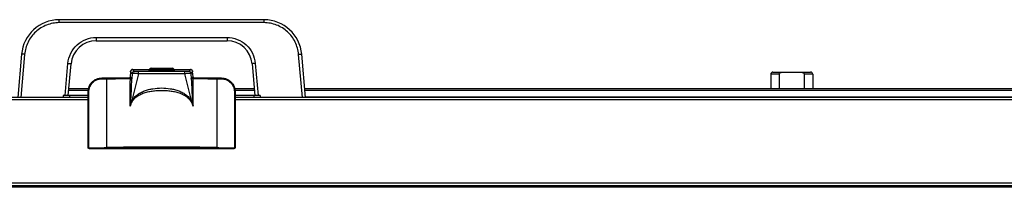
# Model space of a CAD drawing. Header units: millimetres. Extents: x -7199 to 1146, y -2825 to 3623.
# Tile 4 of 35: x -4488 to -4019, y -1396 to -1316. Entities that reach past the tile are written whole.
import ezdxf

# ---------------------------------------------------------------- set-up
doc = ezdxf.new("R2010")
doc.units = ezdxf.units.MM
doc.header["$LTSCALE"] = 65.395
doc.layers.get('0').update_dxf_attribs({"linetype": 'CONTINUOUS'})
doc.layers.add('00_COMPONENTS', color=7, linetype='CONTINUOUS')
doc.layers.add('02___PRT_ALL_AXES', color=7, linetype='CONTINUOUS')

msp = doc.modelspace()

# ---------------------------------------------------------------- linework, layer by layer
at = {"linetype": 'Continuous'}
for p, q in [((-4469.01, -1317.51), (-4469.01, -1316.12)), ((-4371.48, -1316.12), (-4469.01, -1316.12)), ((-4371.48, -1317.51), (-4371.48, -1316.12)), ((-4371.48, -1317.51), (-4469.01, -1317.51)), ((-4451.39, -1324.51), (-4451.39, -1326.12)), ((-4451.39, -1324.51), (-4389.1, -1324.51)), ((-4451.39, -1326.12), (-4389.1, -1326.12)), ((-4389.1, -1324.51), (-4389.1, -1326.12)), ((-4486.95, -1332.55), (-4488.74, -1353.12)), ((-4485.45, -1332.57), (-4487.25, -1353.12)), ((-4353.24, -1353.12), (-4355.04, -1332.57)), ((-4351.74, -1353.12), (-4353.54, -1332.55)), ((-4466.17, -1352.12), (-4464.84, -1336.84)), ((-4464.66, -1352.12), (-4463.34, -1337.07)), ((-4435.02, -1340.68), (-4435.25, -1343.28)), ((-4435.02, -1340.68), (-4435.25, -1343.28)), ((-4435.02, -1340.68), (-4435.02, -1340.68)), ((-4434.19, -1341.59), (-4435.02, -1340.68)), ((-4434.02, -1339.77), (-4434.02, -1339.77)), ((-4433.2, -1340.67), (-4434.02, -1339.77)), ((-4434.02, -1339.77), (-4426.01, -1339.77)), ((-4434.02, -1339.77), (-4426.01, -1339.77)), ((-4425.98, -1339.66), (-4425.99, -1339.72)), ((-4425.24, -1339.07), (-4415.24, -1339.07)), ((-4423.84, -1339.82), (-4416.65, -1339.82)), ((-4414.48, -1339.77), (-4406.47, -1339.77)), ((-4414.47, -1339.77), (-4406.47, -1339.77)), ((-4406.47, -1339.77), (-4407.29, -1340.67)), ((-4406.47, -1339.77), (-4406.47, -1339.77)), ((-4405.47, -1340.68), (-4406.3, -1341.59)), ((-4405.47, -1340.68), (-4405.47, -1340.68)), ((-4405.24, -1343.28), (-4405.47, -1340.68)), ((-4405.24, -1343.28), (-4405.47, -1340.68)), ((-4377.15, -1337.07), (-4375.83, -1352.12)), ((-4375.65, -1336.84), (-4374.32, -1352.12)), ((-4434.48, -1343.82), (-4448.75, -1343.82)), ((-4448.75, -1343.82), (-4448.68, -1343.88)), ((-4448.68, -1343.88), (-4446.51, -1343.88)), ((-4446.52, -1344.15), (-4446.52, -1376.86)), ((-4435.42, -1343.78), (-4435.42, -1343.82)), ((-4435.42, -1343.78), (-4434.53, -1343.78)), ((-4435.25, -1343.28), (-4434.48, -1343.82)), ((-4435.25, -1343.28), (-4435.25, -1343.28)), ((-4431.32, -1341.77), (-4434.65, -1355.15)), ((-4434.4, -1343.9), (-4434.48, -1343.82)), ((-4434.19, -1341.59), (-4434.39, -1344.12)), ((-4431.32, -1341.77), (-4431.32, -1340.77)), ((-4409.17, -1340.77), (-4431.32, -1340.77)), ((-4409.17, -1341.77), (-4431.32, -1341.77)), ((-4409.17, -1341.77), (-4409.17, -1340.77)), ((-4405.84, -1355.15), (-4409.17, -1341.77)), ((-4406.3, -1341.59), (-4406.1, -1344.12)), ((-4406.01, -1343.82), (-4406.09, -1343.9)), ((-4405.24, -1343.28), (-4406.01, -1343.82)), ((-4391.74, -1343.82), (-4406.01, -1343.82)), ((-4405.96, -1343.78), (-4405.07, -1343.78)), ((-4405.24, -1343.28), (-4405.24, -1343.28)), ((-4405.07, -1343.78), (-4405.07, -1343.82)), ((-4393.98, -1343.88), (-4391.81, -1343.88)), ((-4393.97, -1344.15), (-4393.97, -1376.86)), ((-4391.81, -1343.88), (-4391.74, -1343.82)), ((-4126.24, -1342.02), (-4130.24, -1342.02)), ((-4129.24, -1341.02), (-4111.25, -1341.02)), ((-4126.24, -1342.02), (-4126.24, -1349.01)), ((-4110.24, -1342.02), (-4114.24, -1342.02)), ((-4114.24, -1342.02), (-4114.24, -1349.01)), ((-4455.24, -1354.12), (-5359.34, -1354.12)), ((-4467.16, -1352.12), (-4467.16, -1353.12)), ((-4455.24, -1352.12), (-4467.16, -1352.12)), ((-4455.24, -1353.12), (-4466.27, -1353.12)), ((-4464.16, -1352.12), (-4464.16, -1353.12)), ((-4455.24, -1376.82), (-4455.24, -1350.32)), ((-4455.24, -1350.32), (-4455.18, -1350.39)), ((-4455.16, -1376.72), (-4455.18, -1350.39)), ((-4455.17, -1359.01), (-4455.18, -1352.36)), ((-4385.31, -1350.39), (-4385.33, -1376.72)), ((-4385.31, -1350.39), (-4385.32, -1359.27)), ((-4385.31, -1350.39), (-4385.24, -1350.32)), ((-4385.24, -1350.32), (-4385.24, -1376.82)), ((-4373.33, -1352.12), (-4385.24, -1352.12)), ((-4374.22, -1353.12), (-4385.24, -1353.12)), ((-3481.14, -1354.12), (-4385.24, -1354.12)), ((-4376.33, -1352.12), (-4376.33, -1353.12)), ((-4373.33, -1352.12), (-4373.33, -1353.12)), ((-4455.17, -1367.45), (-4455.17, -1359.01)), ((-4385.32, -1359.27), (-4385.32, -1368.13)), ((-4455.16, -1376.72), (-4455.17, -1367.45)), ((-4385.32, -1368.13), (-4385.33, -1376.72)), ((-4454.76, -1377.32), (-4385.73, -1377.32)), ((-3481.14, -1393.72), (-5359.34, -1393.72))]:
    msp.add_line(p, q, dxfattribs=at)
for points in [[(-4425.99, -1339.72), (-4426.02, -1339.78), (-4426.05, -1339.83), (-4426.09, -1339.88), (-4426.12, -1339.92), (-4426.15, -1339.94), (-4426.18, -1339.96), (-4426.21, -1339.98), (-4426.22, -1339.98), (-4426.23, -1339.99), (-4426.23, -1339.99)], [(-4414.47, -1339.78), (-4414.49, -1339.72), (-4414.51, -1339.67)], [(-4414.26, -1339.99), (-4414.26, -1339.99), (-4414.25, -1339.99), (-4414.26, -1339.99), (-4414.26, -1339.98), (-4414.28, -1339.98), (-4414.3, -1339.97), (-4414.33, -1339.95), (-4414.36, -1339.92), (-4414.4, -1339.89), (-4414.43, -1339.84), (-4414.47, -1339.78)]]:
    msp.add_lwpolyline(points, dxfattribs=at)
for centre, radius, start, end in [((-4469.01, -1334.12), 18, 90, 175), ((-4371.48, -1334.12), 18, 5, 90), ((-4451.39, -1338.12), 12, 90, 175), ((-4389.1, -1338.12), 12, 5, 90), ((-4425.73, -1342.72), 2.79, 99.6735, 100.4418), ((-4425.24, -1339.82), 0.75, 90, 168.1916), ((-4415.24, -1339.82), 0.75, 11.8084, 90), ((-4414.75, -1342.63), 2.7, 79.0745, 80.3564), ((-4435.42, -1345.78), 2, 90, 100.3483), ((-4432.75, -1344.14), 1.64, 179.5315, 182.5632), ((-4407.74, -1344.14), 1.64, 357.437, 0.4681), ((-4405.07, -1345.78), 2, 79.6517, 90), ((-4129.24, -1342.02), 1, 90, 180), ((-4111.24, -1342.02), 1, 0, 90), ((-4457.35, -1353.15), 22.49, 349.6746, 355.0413), ((-4435.32, -1349.93), 5.17, 271.9766, 274.0957), ((-4383.13, -1353.15), 22.5, 184.9594, 190.3248), ((-4405.17, -1349.93), 5.17, 265.9043, 268.0235), ((-4428.93, -1399.64), 34.83, 138.8545, 139.0616), ((-4428.24, -1400.37), 35.13, 138.7708, 138.9999), ((-4480.78, 59.65), 1436.92, 271.03877, 271.36652), ((-4470.14, -269.38), 1107.94, 270.80052, 271.22745), ((-4369.76, -236.39), 1140.93, 268.77872, 269.1933), ((-4361.81, -40.76), 1336.49, 268.62116, 268.97355), ((-4412.25, -1400.37), 35.13, 41.0001, 41.2292), ((-4411.56, -1399.64), 34.83, 40.9384, 41.1455)]:
    msp.add_arc(centre, radius, start, end, dxfattribs=at)
for points, knots in [([(-4469.01, -1317.51), (-4471.04, -1317.51), (-4475.14, -1318.28), (-4480.42, -1321.57), (-4484.16, -1326.54), (-4485.27, -1330.56), (-4485.45, -1332.57)], [0, 0, 0, 0, 0.250247, 0.500356, 0.750254, 1, 1, 1, 1]), ([(-4355.04, -1332.57), (-4355.22, -1330.56), (-4356.33, -1326.55), (-4360.07, -1321.57), (-4365.35, -1318.28), (-4369.45, -1317.51), (-4371.48, -1317.51)], [0, 0, 0, 0, 0.249724, 0.499618, 0.749728, 1, 1, 1, 1]), ([(-4464.84, -1336.84), (-4464.69, -1335.18), (-4463.78, -1331.9), (-4460.72, -1327.83), (-4456.4, -1325.14), (-4453.05, -1324.51), (-4451.39, -1324.51)], [0, 0, 0, 0, 0.24972, 0.499602, 0.749704, 1, 1, 1, 1]), ([(-4389.1, -1324.51), (-4387.44, -1324.51), (-4384.09, -1325.14), (-4379.77, -1327.83), (-4376.71, -1331.9), (-4375.8, -1335.18), (-4375.65, -1336.84)], [0, 0, 0, 0, 0.250247, 0.500342, 0.750231, 1, 1, 1, 1]), ([(-4485.45, -1332.57), (-4485.64, -1332.56), (-4485.92, -1332.54), (-4486.27, -1332.52), (-4486.49, -1332.51), (-4486.67, -1332.51), (-4486.82, -1332.52), (-4486.89, -1332.52), (-4486.94, -1332.54), (-4486.95, -1332.55)], [0, 0, 0, 0, 0.380393, 0.552089, 0.702622, 0.826415, 0.918791, 0.976653, 1, 1, 1, 1]), ([(-4355.04, -1332.57), (-4354.85, -1332.56), (-4354.57, -1332.54), (-4354.22, -1332.52), (-4354, -1332.51), (-4353.82, -1332.51), (-4353.67, -1332.52), (-4353.6, -1332.52), (-4353.55, -1332.54), (-4353.54, -1332.55)], [0, 0, 0, 0, 0.380393, 0.552089, 0.702622, 0.826415, 0.918791, 0.976653, 1, 1, 1, 1]), ([(-4464.84, -1336.84), (-4464.64, -1336.85), (-4464.37, -1336.88), (-4464.01, -1336.92), (-4463.79, -1336.96), (-4463.61, -1336.99), (-4463.46, -1337.02), (-4463.39, -1337.04), (-4463.34, -1337.06), (-4463.34, -1337.07)], [0, 0, 0, 0, 0.379516, 0.551228, 0.701945, 0.825995, 0.918612, 0.976634, 1, 1, 1, 1]), ([(-4434.02, -1339.77), (-4434.15, -1339.77), (-4434.39, -1339.81), (-4434.71, -1340.01), (-4434.94, -1340.31), (-4435.01, -1340.56), (-4435.02, -1340.68)], [0, 0, 0, 0, 0.250029, 0.50003, 0.750018, 1, 1, 1, 1]), ([(-4435.02, -1340.68), (-4435.01, -1340.56), (-4434.94, -1340.32), (-4434.71, -1340.01), (-4434.39, -1339.82), (-4434.15, -1339.77), (-4434.02, -1339.77)], [0, 0, 0, 0, 0.249922, 0.499995, 0.750067, 1, 1, 1, 1]), ([(-4434.19, -1341.59), (-4434.18, -1341.46), (-4434.11, -1341.22), (-4433.89, -1340.92), (-4433.57, -1340.72), (-4433.32, -1340.67), (-4433.2, -1340.67)], [0, 0, 0, 0, 0.249939, 0.499998, 0.750059, 1, 1, 1, 1]), ([(-4431.32, -1340.77), (-4431.44, -1340.77), (-4431.67, -1340.77), (-4432.01, -1340.76), (-4432.32, -1340.75), (-4432.6, -1340.74), (-4432.84, -1340.73), (-4432.99, -1340.72), (-4433.09, -1340.7), (-4433.14, -1340.69), (-4433.18, -1340.69), (-4433.19, -1340.68), (-4433.2, -1340.67)], [0, 0, 0, 0, 0.188534, 0.370727, 0.540037, 0.689973, 0.814697, 0.909554, 0.944768, 0.97154, 0.989833, 1, 1, 1, 1]), ([(-4426.47, -1340.06), (-4426.47, -1340.05), (-4426.44, -1340.03), (-4426.4, -1340.01), (-4426.33, -1339.99), (-4426.27, -1339.98), (-4426.24, -1339.98)], [0, 0, 0, 0, 0.110369, 0.307082, 0.602863, 1, 1, 1, 1]), ([(-4424.15, -1340.32), (-4424.32, -1340.31), (-4424.65, -1340.29), (-4425.11, -1340.27), (-4425.51, -1340.24), (-4425.85, -1340.21), (-4426.08, -1340.18), (-4426.23, -1340.15), (-4426.32, -1340.14), (-4426.39, -1340.12), (-4426.43, -1340.1), (-4426.47, -1340.08), (-4426.47, -1340.06)], [0, 0, 0, 0, 0.221616, 0.419543, 0.591268, 0.734605, 0.847767, 0.89261, 0.929478, 0.95834, 0.979294, 1, 1, 1, 1]), ([(-4423.84, -1339.82), (-4424, -1339.81), (-4424.3, -1339.8), (-4424.72, -1339.79), (-4425.09, -1339.77), (-4425.4, -1339.75), (-4425.65, -1339.73), (-4425.82, -1339.71), (-4425.92, -1339.69), (-4425.97, -1339.68), (-4425.98, -1339.67), (-4425.98, -1339.66)], [0, 0, 0, 0, 0.222214, 0.420687, 0.592906, 0.736672, 0.850166, 0.931995, 0.981348, 0.994008, 1, 1, 1, 1]), ([(-4423.84, -1339.82), (-4423.84, -1339.88), (-4423.86, -1340), (-4423.92, -1340.16), (-4424.02, -1340.28), (-4424.11, -1340.31), (-4424.15, -1340.32)], [0, 0, 0, 0, 0.296934, 0.570386, 0.803773, 1, 1, 1, 1]), ([(-4416.34, -1340.32), (-4416.95, -1340.34), (-4418.25, -1340.38), (-4420.24, -1340.39), (-4422.24, -1340.38), (-4423.54, -1340.34), (-4424.15, -1340.32)], [0, 0, 0, 0, 0.235081, 0.499998, 0.764915, 1, 1, 1, 1]), ([(-4416.65, -1339.82), (-4417.22, -1339.84), (-4418.41, -1339.88), (-4420.24, -1339.89), (-4422.08, -1339.88), (-4423.27, -1339.84), (-4423.84, -1339.82)], [0, 0, 0, 0, 0.235084, 0.499998, 0.764913, 1, 1, 1, 1]), ([(-4414.51, -1339.66), (-4414.51, -1339.67), (-4414.52, -1339.68), (-4414.57, -1339.69), (-4414.67, -1339.71), (-4414.84, -1339.73), (-4415.09, -1339.75), (-4415.4, -1339.77), (-4415.77, -1339.79), (-4416.19, -1339.8), (-4416.49, -1339.81), (-4416.65, -1339.82)], [0, 0, 0, 0, 0.005991, 0.018648, 0.067994, 0.149819, 0.263308, 0.40707, 0.579286, 0.777764, 1, 1, 1, 1]), ([(-4416.65, -1339.82), (-4416.65, -1339.88), (-4416.63, -1340), (-4416.57, -1340.16), (-4416.47, -1340.28), (-4416.38, -1340.31), (-4416.34, -1340.32)], [0, 0, 0, 0, 0.296934, 0.570386, 0.803773, 1, 1, 1, 1]), ([(-4414.02, -1340.06), (-4414.02, -1340.08), (-4414.06, -1340.1), (-4414.1, -1340.12), (-4414.17, -1340.14), (-4414.26, -1340.15), (-4414.41, -1340.18), (-4414.64, -1340.21), (-4414.98, -1340.24), (-4415.38, -1340.27), (-4415.84, -1340.29), (-4416.17, -1340.31), (-4416.34, -1340.32)], [0, 0, 0, 0, 0.020702, 0.041652, 0.070511, 0.107376, 0.152217, 0.265374, 0.408707, 0.58043, 0.778362, 1, 1, 1, 1]), ([(-4414.23, -1339.98), (-4414.2, -1339.99), (-4414.15, -1340), (-4414.09, -1340.02), (-4414.04, -1340.03), (-4414.02, -1340.05), (-4414.02, -1340.06)], [0, 0, 0, 0, 0.39484, 0.689636, 0.886926, 1, 1, 1, 1]), ([(-4407.29, -1340.67), (-4407.3, -1340.68), (-4407.31, -1340.69), (-4407.35, -1340.69), (-4407.4, -1340.7), (-4407.5, -1340.72), (-4407.65, -1340.73), (-4407.89, -1340.74), (-4408.16, -1340.75), (-4408.48, -1340.76), (-4408.82, -1340.77), (-4409.05, -1340.77), (-4409.17, -1340.77)], [0, 0, 0, 0, 0.010165, 0.028455, 0.055219, 0.090427, 0.185271, 0.309986, 0.459915, 0.629229, 0.811448, 1, 1, 1, 1]), ([(-4406.3, -1341.59), (-4406.31, -1341.46), (-4406.38, -1341.22), (-4406.6, -1340.92), (-4406.92, -1340.72), (-4407.17, -1340.67), (-4407.29, -1340.67)], [0, 0, 0, 0, 0.249939, 0.499998, 0.750059, 1, 1, 1, 1]), ([(-4406.47, -1339.77), (-4406.34, -1339.77), (-4406.09, -1339.81), (-4405.77, -1340.01), (-4405.55, -1340.31), (-4405.48, -1340.56), (-4405.47, -1340.68)], [0, 0, 0, 0, 0.250029, 0.50003, 0.750018, 1, 1, 1, 1]), ([(-4405.47, -1340.68), (-4405.48, -1340.56), (-4405.55, -1340.32), (-4405.78, -1340.01), (-4406.1, -1339.82), (-4406.34, -1339.77), (-4406.47, -1339.77)], [0, 0, 0, 0, 0.249926, 0.499997, 0.750068, 1, 1, 1, 1]), ([(-4375.65, -1336.84), (-4375.85, -1336.85), (-4376.12, -1336.88), (-4376.48, -1336.92), (-4376.7, -1336.96), (-4376.88, -1336.99), (-4377.03, -1337.02), (-4377.1, -1337.04), (-4377.15, -1337.06), (-4377.15, -1337.07)], [0, 0, 0, 0, 0.379516, 0.551228, 0.701945, 0.825995, 0.918612, 0.976634, 1, 1, 1, 1]), ([(-4455.24, -1350.32), (-4455.24, -1349.9), (-4455.16, -1349.05), (-4454.79, -1347.82), (-4454.19, -1346.69), (-4453.37, -1345.7), (-4452.38, -1344.88), (-4451.25, -1344.27), (-4450.03, -1343.9), (-4449.17, -1343.82), (-4448.75, -1343.82)], [0, 0, 0, 0, 0.124863, 0.249825, 0.374843, 0.499878, 0.62491, 0.749937, 0.874964, 1, 1, 1, 1]), ([(-4455.18, -1350.39), (-4455.18, -1349.97), (-4455.09, -1349.11), (-4454.72, -1347.89), (-4454.12, -1346.76), (-4453.31, -1345.76), (-4452.32, -1344.95), (-4451.19, -1344.34), (-4449.96, -1343.97), (-4449.11, -1343.88), (-4448.68, -1343.88)], [0, 0, 0, 0, 0.124906, 0.249872, 0.374886, 0.499911, 0.62493, 0.749943, 0.874961, 1, 1, 1, 1]), ([(-4454.89, -1350.41), (-4454.89, -1350), (-4454.81, -1349.18), (-4454.45, -1348.01), (-4453.88, -1346.93), (-4453.1, -1345.97), (-4452.16, -1345.19), (-4451.08, -1344.6), (-4449.91, -1344.24), (-4449.09, -1344.16), (-4448.68, -1344.16)], [0, 0, 0, 0, 0.124907, 0.249874, 0.374889, 0.499914, 0.624933, 0.749945, 0.874962, 1, 1, 1, 1]), ([(-4448.68, -1343.88), (-4448.68, -1343.89), (-4448.68, -1343.92), (-4448.69, -1344.01), (-4448.68, -1344.09), (-4448.68, -1344.16)], [0, 0, 0, 0, 0.089549, 0.306603, 1, 1, 1, 1]), ([(-4446.51, -1343.88), (-4446.52, -1343.89), (-4446.51, -1343.92), (-4446.52, -1343.97), (-4446.52, -1344.05), (-4446.52, -1344.11), (-4446.52, -1344.15)], [0, 0, 0, 0, 0.089193, 0.305123, 0.621549, 1, 1, 1, 1]), ([(-4435.14, -1355.1), (-4435.15, -1354.63), (-4435.15, -1353.69), (-4435.16, -1352.28), (-4435.17, -1350.89), (-4435.18, -1349.04), (-4435.18, -1346.77), (-4435.15, -1344.97), (-4435.11, -1344.07)], [0, 0, 0, 0, 0.128224, 0.255817, 0.382623, 0.508508, 0.756976, 1, 1, 1, 1]), ([(-4435.11, -1343.89), (-4435.04, -1343.89), (-4434.81, -1343.89), (-4434.57, -1343.89), (-4434.4, -1343.9)], [0, 0, 0, 0, 0.27866, 1, 1, 1, 1]), ([(-4435.11, -1343.89), (-4435.11, -1343.89), (-4435.11, -1343.91), (-4435.11, -1343.95), (-4435.11, -1344.01), (-4435.11, -1344.05), (-4435.11, -1344.07)], [0, 0, 0, 0, 0.087526, 0.295655, 0.608487, 1, 1, 1, 1]), ([(-4435.11, -1344.07), (-4435.02, -1344.07), (-4434.85, -1344.08), (-4434.63, -1344.1), (-4434.49, -1344.14), (-4434.42, -1344.18), (-4434.4, -1344.2), (-4434.39, -1344.21)], [0, 0, 0, 0, 0.375308, 0.681446, 0.887228, 0.953465, 1, 1, 1, 1]), ([(-4434.95, -1355.09), (-4434.91, -1354.63), (-4434.83, -1353.71), (-4434.73, -1351.88), (-4434.59, -1348.71), (-4434.5, -1346), (-4434.39, -1344.21)], [0, 0, 0, 0, 0.127282, 0.254181, 0.506285, 1, 1, 1, 1]), ([(-4434.4, -1343.9), (-4434.4, -1343.91), (-4434.4, -1343.91), (-4434.4, -1343.93), (-4434.4, -1343.95), (-4434.39, -1343.99), (-4434.39, -1344.05), (-4434.39, -1344.1), (-4434.39, -1344.12)], [0, 0, 0, 0, 0.040642, 0.113202, 0.213477, 0.336993, 0.638925, 1, 1, 1, 1]), ([(-4431.32, -1341.77), (-4431.5, -1341.75), (-4431.86, -1341.72), (-4432.37, -1341.68), (-4432.85, -1341.65), (-4433.28, -1341.62), (-4433.59, -1341.6), (-4433.8, -1341.59), (-4433.92, -1341.58), (-4434.03, -1341.58), (-4434.1, -1341.58), (-4434.16, -1341.58), (-4434.18, -1341.58), (-4434.19, -1341.59)], [0, 0, 0, 0, 0.188713, 0.370833, 0.539845, 0.689503, 0.81425, 0.865811, 0.90953, 0.945033, 0.972046, 0.99038, 1, 1, 1, 1]), ([(-4406.3, -1341.59), (-4406.31, -1341.58), (-4406.33, -1341.58), (-4406.39, -1341.58), (-4406.46, -1341.58), (-4406.57, -1341.58), (-4406.69, -1341.59), (-4406.9, -1341.6), (-4407.21, -1341.62), (-4407.64, -1341.65), (-4408.12, -1341.68), (-4408.63, -1341.72), (-4408.99, -1341.75), (-4409.17, -1341.77)], [0, 0, 0, 0, 0.009618, 0.027949, 0.054954, 0.09045, 0.134161, 0.185717, 0.310456, 0.460108, 0.629123, 0.811267, 1, 1, 1, 1]), ([(-4406.1, -1344.12), (-4406.1, -1344.1), (-4406.1, -1344.05), (-4406.1, -1343.99), (-4406.09, -1343.95), (-4406.09, -1343.93), (-4406.09, -1343.91), (-4406.09, -1343.91), (-4406.09, -1343.9)], [0, 0, 0, 0, 0.361082, 0.663004, 0.786523, 0.886801, 0.959362, 1, 1, 1, 1]), ([(-4406.1, -1344.21), (-4406.09, -1344.2), (-4406.07, -1344.18), (-4406, -1344.14), (-4405.86, -1344.1), (-4405.64, -1344.08), (-4405.47, -1344.07), (-4405.38, -1344.07)], [0, 0, 0, 0, 0.046534, 0.112764, 0.318507, 0.624607, 1, 1, 1, 1]), ([(-4406.1, -1344.21), (-4405.99, -1346), (-4405.9, -1348.71), (-4405.76, -1351.88), (-4405.65, -1353.71), (-4405.58, -1354.63), (-4405.54, -1355.09)], [0, 0, 0, 0, 0.493715, 0.745819, 0.872717, 1, 1, 1, 1]), ([(-4406.09, -1343.9), (-4406.04, -1343.9), (-4405.8, -1343.89), (-4405.57, -1343.89), (-4405.38, -1343.89)], [0, 0, 0, 0, 0.211726, 1, 1, 1, 1]), ([(-4405.38, -1343.89), (-4405.38, -1343.89), (-4405.38, -1343.91), (-4405.38, -1343.95), (-4405.38, -1344.01), (-4405.38, -1344.05), (-4405.38, -1344.07)], [0, 0, 0, 0, 0.087526, 0.295655, 0.608487, 1, 1, 1, 1]), ([(-4405.38, -1344.07), (-4405.34, -1344.97), (-4405.31, -1346.77), (-4405.31, -1349.04), (-4405.32, -1350.89), (-4405.33, -1352.28), (-4405.34, -1353.69), (-4405.34, -1354.63), (-4405.35, -1355.1)], [0, 0, 0, 0, 0.243024, 0.491492, 0.617377, 0.744183, 0.871776, 1, 1, 1, 1]), ([(-4393.98, -1343.88), (-4393.97, -1343.89), (-4393.98, -1343.92), (-4393.97, -1343.97), (-4393.97, -1344.05), (-4393.97, -1344.11), (-4393.97, -1344.15)], [0, 0, 0, 0, 0.089193, 0.305123, 0.621549, 1, 1, 1, 1]), ([(-4391.81, -1343.88), (-4391.81, -1343.89), (-4391.81, -1343.92), (-4391.8, -1344.01), (-4391.81, -1344.09), (-4391.81, -1344.16)], [0, 0, 0, 0, 0.089549, 0.306603, 1, 1, 1, 1]), ([(-4391.81, -1343.88), (-4391.38, -1343.88), (-4390.53, -1343.97), (-4389.3, -1344.34), (-4388.17, -1344.95), (-4387.18, -1345.76), (-4386.37, -1346.76), (-4385.77, -1347.89), (-4385.4, -1349.11), (-4385.31, -1349.97), (-4385.31, -1350.39)], [0, 0, 0, 0, 0.12503, 0.250039, 0.375052, 0.500071, 0.625096, 0.75011, 0.875084, 1, 1, 1, 1]), ([(-4391.81, -1344.16), (-4391.4, -1344.16), (-4390.58, -1344.24), (-4389.41, -1344.6), (-4388.33, -1345.19), (-4387.39, -1345.97), (-4386.61, -1346.93), (-4386.04, -1348.01), (-4385.68, -1349.18), (-4385.6, -1350), (-4385.6, -1350.41)], [0, 0, 0, 0, 0.125029, 0.250038, 0.37505, 0.500068, 0.625093, 0.750108, 0.875083, 1, 1, 1, 1]), ([(-4391.74, -1343.82), (-4391.32, -1343.82), (-4390.46, -1343.9), (-4389.24, -1344.27), (-4388.11, -1344.88), (-4387.12, -1345.7), (-4386.3, -1346.69), (-4385.7, -1347.82), (-4385.33, -1349.05), (-4385.24, -1349.9), (-4385.24, -1350.32)], [0, 0, 0, 0, 0.125036, 0.250063, 0.37509, 0.500122, 0.625157, 0.750175, 0.875137, 1, 1, 1, 1]), ([(-4126.24, -1342.02), (-4126.24, -1341.92), (-4126.19, -1341.72), (-4126.01, -1341.49), (-4125.78, -1341.32), (-4125.42, -1341.15), (-4124.95, -1341.04), (-4124.56, -1341.02), (-4124.37, -1341.02)], [0, 0, 0, 0, 0.124676, 0.249726, 0.374856, 0.499985, 0.749872, 1, 1, 1, 1]), ([(-4116.12, -1341.02), (-4115.93, -1341.02), (-4115.54, -1341.04), (-4115.06, -1341.15), (-4114.71, -1341.32), (-4114.48, -1341.49), (-4114.29, -1341.72), (-4114.24, -1341.92), (-4114.24, -1342.02)], [0, 0, 0, 0, 0.250193, 0.500133, 0.625274, 0.750396, 0.875386, 1, 1, 1, 1]), ([(-4435.23, -1357.18), (-4435.02, -1356.46), (-4434.58, -1355.41), (-4433.72, -1354.17), (-4432.71, -1353.06), (-4431.19, -1351.93), (-4429.13, -1350.99), (-4426.96, -1350.36), (-4424.74, -1349.97), (-4422.5, -1349.75), (-4420.24, -1349.68), (-4417.99, -1349.75), (-4415.75, -1349.97), (-4413.53, -1350.36), (-4411.36, -1350.99), (-4409.3, -1351.93), (-4407.78, -1353.06), (-4406.77, -1354.17), (-4405.91, -1355.41), (-4405.47, -1356.46), (-4405.26, -1357.18)], [0, 0, 0, 0, 0.062403, 0.093664, 0.124925, 0.187348, 0.24983, 0.312349, 0.374889, 0.437442, 0.5, 0.562558, 0.625111, 0.687651, 0.75017, 0.812652, 0.875075, 0.906336, 0.937597, 1, 1, 1, 1]), ([(-4434.65, -1355.15), (-4434.35, -1354.53), (-4433.59, -1353.35), (-4432.09, -1351.9), (-4430.33, -1350.76), (-4428.43, -1349.9), (-4426.44, -1349.27), (-4423.72, -1348.7), (-4420.24, -1348.44), (-4416.77, -1348.7), (-4414.05, -1349.27), (-4412.06, -1349.9), (-4410.16, -1350.76), (-4408.4, -1351.9), (-4406.9, -1353.35), (-4406.14, -1354.53), (-4405.84, -1355.15)], [0, 0, 0, 0, 0.062426, 0.124882, 0.187378, 0.249903, 0.312444, 0.374994, 0.5, 0.625006, 0.687556, 0.750097, 0.812622, 0.875118, 0.937574, 1, 1, 1, 1]), ([(-4455.18, -1350.39), (-4455.18, -1350.39), (-4455.17, -1350.39), (-4455.15, -1350.4), (-4455.12, -1350.4), (-4455.07, -1350.4), (-4454.99, -1350.4), (-4454.92, -1350.41), (-4454.89, -1350.41)], [0, 0, 0, 0, 0.029373, 0.092262, 0.187321, 0.311186, 0.628152, 1, 1, 1, 1]), ([(-4454.93, -1376.84), (-4454.93, -1374.73), (-4454.91, -1365.92), (-4454.89, -1357.11), (-4454.89, -1350.41)], [0, 0, 0, 0, 0.239531, 1, 1, 1, 1]), ([(-4385.31, -1350.39), (-4385.31, -1350.39), (-4385.32, -1350.39), (-4385.34, -1350.4), (-4385.37, -1350.4), (-4385.42, -1350.4), (-4385.5, -1350.4), (-4385.57, -1350.41), (-4385.6, -1350.41)], [0, 0, 0, 0, 0.029373, 0.092262, 0.187321, 0.311186, 0.628152, 1, 1, 1, 1]), ([(-4385.6, -1350.41), (-4385.6, -1352.68), (-4385.59, -1361.49), (-4385.57, -1370.3), (-4385.56, -1376.84)], [0, 0, 0, 0, 0.258067, 1, 1, 1, 1]), ([(-4435.23, -1357.18), (-4435.21, -1357.01), (-4435.14, -1356.32), (-4435.13, -1355.62), (-4435.14, -1355.1)], [0, 0, 0, 0, 0.250631, 1, 1, 1, 1]), ([(-4434.65, -1355.15), (-4434.68, -1355.15), (-4434.78, -1355.12), (-4434.87, -1355.1), (-4434.95, -1355.09)], [0, 0, 0, 0, 0.260339, 1, 1, 1, 1]), ([(-4405.54, -1355.09), (-4405.57, -1355.1), (-4405.67, -1355.11), (-4405.76, -1355.13), (-4405.84, -1355.15)], [0, 0, 0, 0, 0.235635, 1, 1, 1, 1]), ([(-4405.35, -1355.1), (-4405.36, -1355.28), (-4405.36, -1355.97), (-4405.32, -1356.66), (-4405.26, -1357.18)], [0, 0, 0, 0, 0.249424, 1, 1, 1, 1]), ([(-4454.76, -1377.32), (-4454.83, -1377.32), (-4454.96, -1377.29), (-4455.12, -1377.17), (-4455.22, -1377), (-4455.24, -1376.88), (-4455.24, -1376.82)], [0, 0, 0, 0, 0.263509, 0.51769, 0.761577, 1, 1, 1, 1]), ([(-4455.16, -1376.72), (-4455.16, -1376.75), (-4455.1, -1376.8), (-4455.02, -1376.83), (-4454.96, -1376.84), (-4454.93, -1376.84)], [0, 0, 0, 0, 0.379337, 0.666136, 1, 1, 1, 1]), ([(-4454.66, -1377.21), (-4454.73, -1377.21), (-4454.86, -1377.19), (-4455.02, -1377.08), (-4455.13, -1376.91), (-4455.16, -1376.78), (-4455.16, -1376.72)], [0, 0, 0, 0, 0.250641, 0.501448, 0.751375, 1, 1, 1, 1]), ([(-4454.73, -1377.04), (-4454.76, -1377.04), (-4454.81, -1377.03), (-4454.9, -1376.97), (-4454.93, -1376.89), (-4454.93, -1376.84)], [0, 0, 0, 0, 0.256644, 0.516348, 1, 1, 1, 1]), ([(-4454.66, -1377.21), (-4454.67, -1377.21), (-4454.69, -1377.19), (-4454.72, -1377.13), (-4454.73, -1377.08), (-4454.73, -1377.04)], [0, 0, 0, 0, 0.133958, 0.346054, 1, 1, 1, 1]), ([(-4393.97, -1376.86), (-4398.27, -1376.77), (-4404.78, -1376.69), (-4413.54, -1376.64), (-4420.24, -1376.63), (-4426.95, -1376.64), (-4435.71, -1376.69), (-4442.22, -1376.77), (-4446.52, -1376.86)], [0, 0, 0, 0, 0.245115, 0.37187, 0.5, 0.62813, 0.754886, 1, 1, 1, 1]), ([(-4446.41, -1377.06), (-4446.44, -1377.06), (-4446.48, -1377.01), (-4446.5, -1376.94), (-4446.51, -1376.89), (-4446.52, -1376.86)], [0, 0, 0, 0, 0.370294, 0.65833, 1, 1, 1, 1]), ([(-4394.08, -1377.06), (-4398.35, -1376.97), (-4405.96, -1376.85), (-4416.91, -1376.77), (-4426.9, -1376.79), (-4436.74, -1376.88), (-4443.23, -1377), (-4446.41, -1377.06)], [0, 0, 0, 0, 0.24511, 0.435834, 0.628145, 0.817389, 1, 1, 1, 1]), ([(-4394.08, -1377.06), (-4394.05, -1377.06), (-4394.01, -1377.01), (-4393.99, -1376.94), (-4393.98, -1376.89), (-4393.97, -1376.86)], [0, 0, 0, 0, 0.370294, 0.65833, 1, 1, 1, 1]), ([(-4385.33, -1376.72), (-4385.33, -1376.78), (-4385.36, -1376.91), (-4385.47, -1377.08), (-4385.63, -1377.19), (-4385.76, -1377.21), (-4385.82, -1377.21)], [0, 0, 0, 0, 0.248673, 0.498683, 0.749452, 1, 1, 1, 1]), ([(-4385.82, -1377.21), (-4385.82, -1377.21), (-4385.8, -1377.19), (-4385.77, -1377.13), (-4385.76, -1377.08), (-4385.76, -1377.04)], [0, 0, 0, 0, 0.133947, 0.346041, 1, 1, 1, 1]), ([(-4385.56, -1376.84), (-4385.56, -1376.89), (-4385.59, -1376.97), (-4385.68, -1377.03), (-4385.73, -1377.04), (-4385.76, -1377.04)], [0, 0, 0, 0, 0.483837, 0.74349, 1, 1, 1, 1]), ([(-4385.24, -1376.82), (-4385.24, -1376.88), (-4385.27, -1377), (-4385.37, -1377.17), (-4385.53, -1377.29), (-4385.66, -1377.32), (-4385.73, -1377.32)], [0, 0, 0, 0, 0.238423, 0.48231, 0.736491, 1, 1, 1, 1]), ([(-4385.33, -1376.72), (-4385.33, -1376.75), (-4385.39, -1376.8), (-4385.47, -1376.83), (-4385.53, -1376.84), (-4385.56, -1376.84)], [0, 0, 0, 0, 0.379341, 0.666139, 1, 1, 1, 1])]:
    msp.add_open_spline(points, degree=3, knots=knots, dxfattribs=at)
for points in [[(-4448.68, -1344.16), (-4447.96, -1344.15), (-4447.24, -1344.15), (-4446.52, -1344.15)], [(-4446.52, -1344.15), (-4442.71, -1344.13), (-4438.91, -1344.1), (-4435.11, -1344.07)], [(-4446.51, -1343.88), (-4442.71, -1343.88), (-4438.91, -1343.89), (-4435.11, -1343.89)], [(-4405.38, -1343.89), (-4401.58, -1343.89), (-4397.78, -1343.88), (-4393.98, -1343.88)], [(-4405.38, -1344.07), (-4401.58, -1344.1), (-4397.78, -1344.13), (-4393.97, -1344.15)], [(-4393.97, -1344.15), (-4393.25, -1344.15), (-4392.53, -1344.15), (-4391.81, -1344.16)], [(-4434.65, -1355.15), (-4434.88, -1355.82), (-4435.06, -1356.5), (-4435.23, -1357.18)], [(-4405.26, -1357.18), (-4405.43, -1356.5), (-4405.61, -1355.82), (-4405.84, -1355.15)]]:
    msp.add_open_spline(points, degree=3, dxfattribs=at)
at = {"layer": '00_COMPONENTS', "linetype": 'Continuous'}
for p, q in [((-5381.34, -1394.92), (-3459.14, -1394.92)), ((-3459.94, -1395.72), (-5380.54, -1395.72))]:
    msp.add_line(p, q, dxfattribs=at)
at = {"layer": '02___PRT_ALL_AXES', "linetype": 'Continuous'}
for p, q in [((-4130.24, -1342.02), (-4130.24, -1349.01)), ((-4110.24, -1342.02), (-4110.24, -1349.01)), ((-4464.44, -1349.59), (-4455.2, -1349.59)), ((-4455.11, -1349.01), (-4464.39, -1349.01)), ((-4376.1, -1349.01), (-4385.38, -1349.01)), ((-4385.29, -1349.59), (-4376.05, -1349.59)), ((-3781.39, -1349.01), (-4352.1, -1349.01)), ((-4352.05, -1349.59), (-3781.44, -1349.59)), ((-4466.27, -1353.12), (-5382.53, -1353.12)), ((-3457.96, -1353.12), (-4374.22, -1353.12)), ((-4351.77, -1352.82), (-3781.72, -1352.82))]:
    msp.add_line(p, q, dxfattribs=at)

doc.saveas('drawing.dxf')
